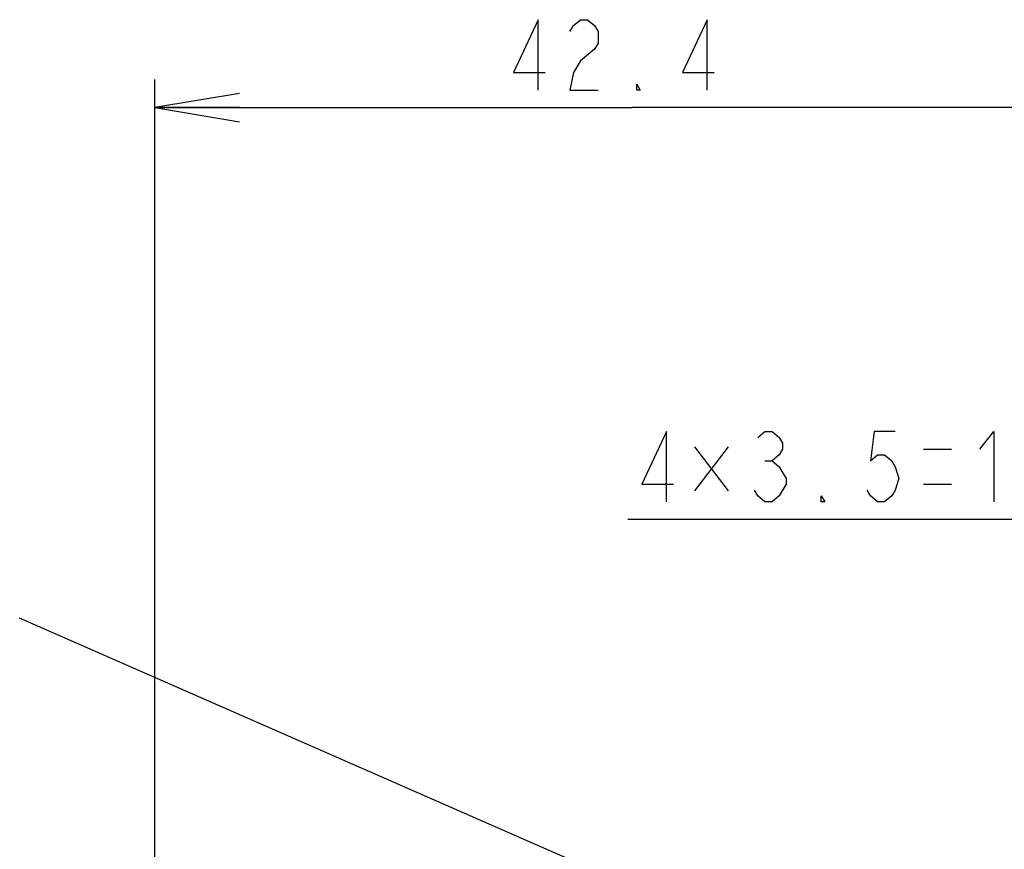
# Model space of a CAD drawing. Extents: x 36 to 410, y 13 to 287.
# Tile 9 of 16: x 192 to 227, y 117 to 147. Entities that reach past the tile are written whole.
import ezdxf

# ---------------------------------------------------------------- set-up
doc = ezdxf.new("R2010")
doc.units = 0
doc.header["$LTSCALE"] = 23.1
doc.layers.get('0').update_dxf_attribs({"linetype": 'CONTINUOUS'})
doc.layers.add('ALL_DIM', color=7, linetype='CONTINUOUS')
doc.layers.add('ALL_NOTE', color=7, linetype='CONTINUOUS')
doc.dimstyles.get("Standard").update_dxf_attribs({"dimtxt": 2.5, "dimasz": 2.5, "dimexe": 1.25, "dimexo": 0.625, "dimtad": 1, "dimcen": 2.5, "dimazin": 3, "dimtfac": 1, "dimtmove": 0, "dimatfit": 3})

# ---------------------------------------------------------------- blocks, each defined once
blk = doc.blocks.new('_OPEN')
at = {"color": 0, "linetype": 'BYBLOCK'}
for p, q in [((0, 0), (-1, 0.167)), ((-1, -0.167), (0, 0)), ((-1, 0), (0, 0))]:
    blk.add_line(p, q, dxfattribs=at)
blk = doc.blocks.new('*D22')
at = {"layer": 'ALL_DIM', "color": 2, "linetype": 'CONTINUOUS'}
for p, q in [((239.67, 102.38), (239.67, 129.848)), ((250.87, 102.38), (250.87, 129.848)), ((245.27, 128.848), (213.857, 128.848)), ((239.67, 128.848), (245.27, 128.848)), ((250.87, 128.848), (245.27, 128.848))]:
    blk.add_line(p, q, dxfattribs=at)
at = {"layer": 'ALL_DIM', "color": 2, "linetype": 'CONTINUOUS', "xscale": 3, "yscale": 3, "zscale": 3, "rotation": 180}
blk.add_blockref('_OPEN', (239.67, 128.848), dxfattribs=at)
at = {"layer": 'ALL_DIM', "color": 2, "linetype": 'CONTINUOUS', "xscale": 3, "yscale": 3, "zscale": 3}
blk.add_blockref('_OPEN', (250.87, 128.848), dxfattribs=at)
blk = doc.blocks.new('*D27')
at = {"layer": 'ALL_DIM', "color": 2, "linetype": 'CONTINUOUS'}
for p, q in [((197.07, 64.255), (197.07, 144.48)), ((230.95, 86.06), (230.95, 144.48)), ((197.07, 143.48), (214.01, 143.48)), ((230.95, 143.48), (214.01, 143.48))]:
    blk.add_line(p, q, dxfattribs=at)
at = {"layer": 'ALL_DIM', "color": 2, "linetype": 'CONTINUOUS', "xscale": 3, "yscale": 3, "zscale": 3, "rotation": 180}
blk.add_blockref('_OPEN', (197.07, 143.48), dxfattribs=at)
at = {"layer": 'ALL_DIM', "color": 2, "linetype": 'CONTINUOUS', "xscale": 3, "yscale": 3, "zscale": 3}
blk.add_blockref('_OPEN', (230.95, 143.48), dxfattribs=at)

msp = doc.modelspace()

# ---------------------------------------------------------------- linework, layer by layer
at = {"layer": 'ALL_DIM', "color": 2, "linetype": 'CONTINUOUS'}
for p, q in [((217.42, 131.427), (216.232, 129.864)), ((216.232, 131.427), (217.42, 129.864)), ((224.357, 131.348), (225.357, 131.348)), ((218.732, 130.932), (218.982, 130.932)), ((224.357, 130.098), (225.357, 130.098))]:
    msp.add_line(p, q, dxfattribs=at)
for points in [[(210.68, 144.105), (210.68, 146.605), (209.805, 144.73), (210.93, 144.73)], [(211.805, 146.188), (211.93, 146.397), (212.18, 146.605), (212.43, 146.605), (212.68, 146.397), (212.805, 146.188), (212.805, 145.772), (212.68, 145.563), (212.18, 145.147)], [(216.68, 144.105), (216.68, 146.605), (215.805, 144.73), (216.93, 144.73)], [(212.18, 145.147), (211.93, 144.73), (211.805, 144.105), (212.805, 144.105)], [(214.305, 144.105), (214.18, 144.105), (214.18, 144.313), (214.305, 144.105)], [(215.232, 129.473), (215.232, 131.973), (214.357, 130.098), (215.482, 130.098)], [(218.482, 131.765), (218.732, 131.973), (218.982, 131.973), (219.232, 131.765), (219.357, 131.557), (219.357, 131.348), (219.232, 131.14), (218.982, 130.932), (219.232, 130.723), (219.357, 130.515), (219.482, 130.307), (219.482, 130.098)], [(223.357, 131.973), (222.607, 131.973), (222.482, 130.932), (222.732, 131.14), (222.982, 131.14), (223.232, 130.932), (223.357, 130.723), (223.482, 130.307), (223.357, 129.89), (223.232, 129.682), (222.982, 129.473), (222.732, 129.473), (222.482, 129.682), (222.357, 129.89)], [(226.357, 131.348), (226.857, 131.973), (226.857, 129.473)], [(219.482, 130.098), (219.232, 129.682), (218.982, 129.473), (218.732, 129.473), (218.482, 129.682), (218.357, 129.89)], [(220.857, 129.473), (220.732, 129.473), (220.732, 129.682), (220.857, 129.473)]]:
    msp.add_lwpolyline(points, dxfattribs=at)
at = {"layer": 'ALL_NOTE', "color": 2, "linetype": 'CONTINUOUS'}
msp.add_line((238.07, 105.249), (192.263, 125.342), dxfattribs=at)

# ---------------------------------------------------------------- dimensions: what is measured, and where the dimension line sits
at = {"layer": 'ALL_DIM', "color": 2, "linetype": 'CONTINUOUS'}
dim = msp.add_linear_dim(base=(197.07, 143.48), p1=(230.95, 86.06), p2=(197.07, 64.255), angle=180, dimstyle='Standard', dxfattribs=at)
dim.commit()
dim.dimension.update_dxf_attribs({"geometry": '*D27', "text_midpoint": (209.305, 144.105), "dimtype": 128})
dim = msp.add_linear_dim(base=(250.87, 128.848), p1=(239.67, 102.38), p2=(250.87, 102.38), dimstyle='Standard', dxfattribs=at)
dim.commit()
dim.dimension.update_dxf_attribs({"geometry": '*D22', "text_midpoint": (213.857, 129.473), "dimtype": 128})

doc.saveas('drawing.dxf')
